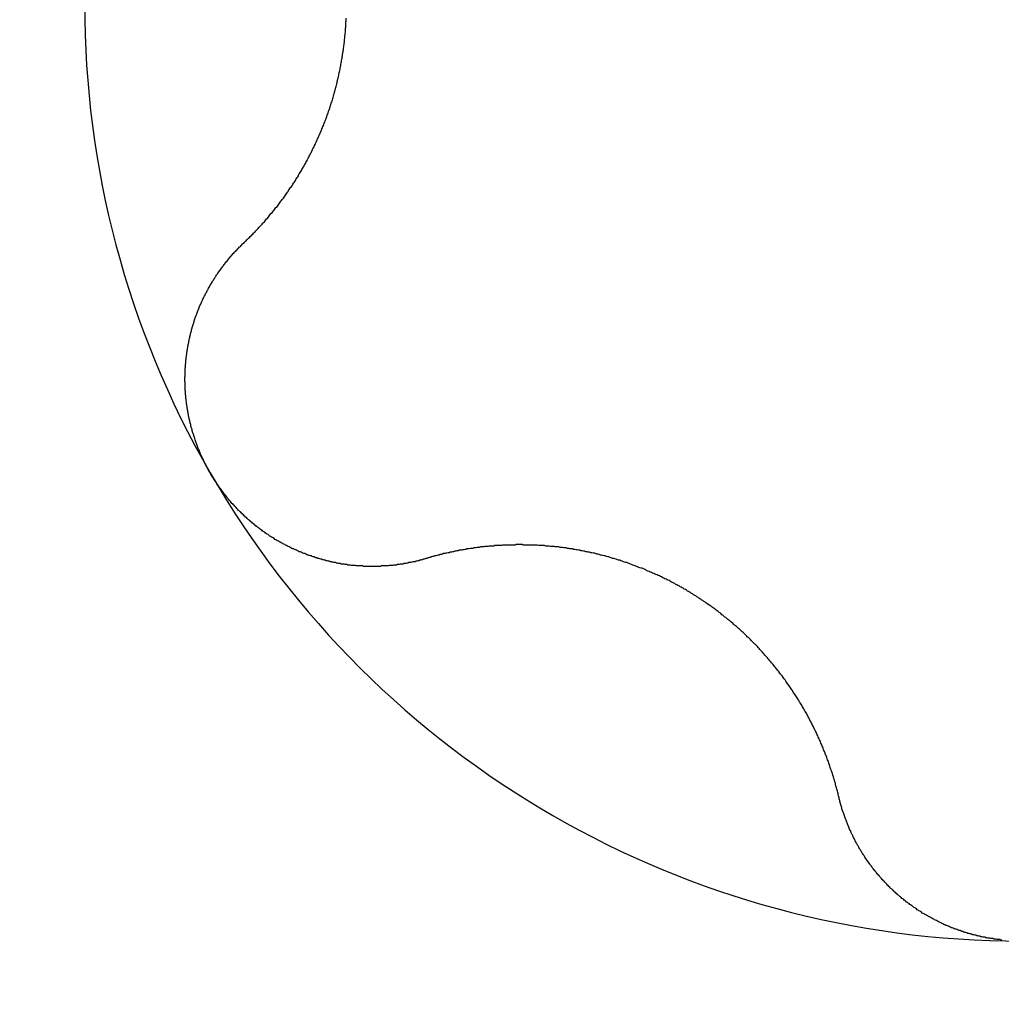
# Model space of a CAD drawing. Extents: x 1107 to 4046, y 937 to 3355.
# Tile 83 of 256: x 2219.87 to 2221.94, y 943.27 to 945.34. Entities that reach past the tile are written whole.
import ezdxf

# ---------------------------------------------------------------- set-up
doc = ezdxf.new("R2010")
doc.units = 0
doc.layers.add('KF_VIDA_L___C_TOP', color=7, linetype='CONTINUOUS')

# ---------------------------------------------------------------- blocks, each defined once
blk = doc.blocks.new('KF_VIDA_L___C_TOP')
at = {"layer": 'KF_VIDA_L___C_TOP'}
for points in [[(33.3606, -471.803, 0), (33.3623, -471.801, 0), (33.3641, -471.799, 0), (33.3658, -471.798, 0), (33.3675, -471.796, 0), (33.3693, -471.794, 0), (33.371, -471.793, 0), (33.3727, -471.791, 0), (33.3744, -471.789, 0), (33.3761, -471.788, 0), (33.3778, -471.786, 0), (33.3795, -471.784, 0), (33.3812, -471.782, 0), (33.3829, -471.781, 0), (33.3845, -471.779, 0), (33.3862, -471.777, 0), (33.3879, -471.775, 0), (33.3895, -471.774, 0), (33.3912, -471.772, 0), (33.3928, -471.77, 0), (33.3944, -471.768, 0), (33.3961, -471.767, 0), (33.3977, -471.765, 0), (33.3993, -471.763, 0), (33.4009, -471.761, 0), (33.4025, -471.76, 0), (33.4041, -471.758, 0), (33.4057, -471.756, 0), (33.4072, -471.754, 0), (33.4088, -471.752, 0), (33.4104, -471.751, 0), (33.4119, -471.749, 0), (33.4135, -471.747, 0), (33.415, -471.745, 0), (33.4166, -471.743, 0), (33.4181, -471.741, 0), (33.4196, -471.74, 0), (33.4211, -471.738, 0), (33.4227, -471.736, 0), (33.4242, -471.734, 0), (33.4256, -471.732, 0), (33.4271, -471.73, 0), (33.4286, -471.728, 0), (33.4301, -471.727, 0), (33.4315, -471.725, 0), (33.433, -471.723, 0), (33.4345, -471.721, 0), (33.4359, -471.719, 0), (33.4373, -471.717, 0), (33.4388, -471.715, 0), (33.4402, -471.713, 0), (33.4416, -471.711, 0), (33.443, -471.71, 0), (33.4444, -471.708, 0), (33.4458, -471.706, 0), (33.4472, -471.704, 0), (33.4485, -471.702, 0), (33.4499, -471.7, 0), (33.4513, -471.698, 0), (33.4526, -471.696, 0), (33.454, -471.694, 0), (33.4553, -471.692, 0), (33.4566, -471.69, 0), (33.458, -471.688, 0), (33.4593, -471.686, 0), (33.4606, -471.685, 0), (33.4619, -471.683, 0), (33.4632, -471.681, 0), (33.4645, -471.679, 0), (33.4657, -471.677, 0), (33.467, -471.675, 0), (33.4683, -471.673, 0), (33.4696, -471.671, 0), (33.4708, -471.669, 0), (33.4721, -471.667, 0), (33.4734, -471.665, 0), (33.4746, -471.663, 0), (33.4759, -471.661, 0), (33.4771, -471.658, 0), (33.4784, -471.656, 0), (33.4796, -471.654, 0), (33.4808, -471.652, 0), (33.4821, -471.65, 0), (33.4833, -471.648, 0), (33.4845, -471.646, 0), (33.4857, -471.644, 0), (33.487, -471.642, 0), (33.4882, -471.64, 0), (33.4894, -471.637, 0), (33.4906, -471.635, 0), (33.4918, -471.633, 0), (33.4929, -471.631, 0), (33.4941, -471.629, 0), (33.4953, -471.627, 0), (33.4965, -471.624, 0), (33.4976, -471.622, 0), (33.4988, -471.62, 0), (33.4999, -471.618, 0), (33.5011, -471.615, 0), (33.5022, -471.613, 0), (33.5034, -471.611, 0), (33.5045, -471.609, 0), (33.5056, -471.606, 0), (33.5067, -471.604, 0), (33.5078, -471.602, 0), (33.5089, -471.6, 0), (33.51, -471.597, 0), (33.5111, -471.595, 0), (33.5122, -471.593, 0), (33.5133, -471.59, 0), (33.5144, -471.588, 0), (33.5154, -471.586, 0), (33.5165, -471.583, 0), (33.5175, -471.581, 0), (33.5186, -471.579, 0), (33.5196, -471.576, 0), (33.5206, -471.574, 0), (33.5216, -471.572, 0), (33.5227, -471.569, 0), (33.5237, -471.567, 0), (33.5247, -471.565, 0), (33.5256, -471.562, 0), (33.5266, -471.56, 0), (33.5276, -471.557, 0), (33.5286, -471.555, 0), (33.5295, -471.553, 0), (33.5305, -471.55, 0), (33.5314, -471.548, 0), (33.5323, -471.545, 0), (33.5333, -471.543, 0), (33.5342, -471.54, 0), (33.5351, -471.538, 0), (33.536, -471.536, 0), (33.5369, -471.533, 0), (33.5378, -471.531, 0), (33.5386, -471.528, 0), (33.5395, -471.526, 0), (33.5404, -471.523, 0), (33.5412, -471.521, 0), (33.542, -471.518, 0), (33.5429, -471.516, 0), (33.5437, -471.513, 0), (33.5445, -471.511, 0), (33.5453, -471.508, 0), (33.5461, -471.506, 0), (33.5469, -471.503, 0), (33.5476, -471.501, 0), (33.5484, -471.498, 0), (33.5491, -471.496, 0), (33.5499, -471.493, 0), (33.5506, -471.49, 0), (33.5513, -471.488, 0), (33.552, -471.485, 0), (33.5527, -471.483, 0), (33.5534, -471.48, 0), (33.5541, -471.478, 0), (33.5548, -471.475, 0), (33.5555, -471.473, 0), (33.5561, -471.47, 0), (33.5568, -471.467, 0), (33.5574, -471.465, 0), (33.558, -471.462, 0), (33.5586, -471.46, 0), (33.5592, -471.457, 0), (33.5598, -471.455, 0), (33.5604, -471.452, 0), (33.561, -471.449, 0), (33.5615, -471.447, 0), (33.5621, -471.444, 0), (33.5626, -471.442, 0), (33.5632, -471.439, 0), (33.5637, -471.436, 0), (33.5642, -471.434, 0), (33.5647, -471.431, 0), (33.5652, -471.429, 0), (33.5657, -471.426, 0), (33.5662, -471.423, 0), (33.5666, -471.421, 0), (33.5671, -471.418, 0), (33.5675, -471.415, 0), (33.568, -471.413, 0), (33.5684, -471.41, 0), (33.5688, -471.408, 0), (33.5692, -471.405, 0), (33.5696, -471.402, 0), (33.57, -471.4, 0), (33.5704, -471.397, 0), (33.5708, -471.395, 0), (33.5711, -471.392, 0), (33.5715, -471.389, 0), (33.5718, -471.387, 0), (33.5721, -471.384, 0), (33.5724, -471.381, 0), (33.5728, -471.379, 0), (33.5731, -471.376, 0), (33.5733, -471.374, 0), (33.5736, -471.371, 0), (33.5739, -471.368, 0), (33.5741, -471.366, 0), (33.5744, -471.363, 0), (33.5746, -471.361, 0), (33.5749, -471.358, 0), (33.5751, -471.355, 0), (33.5753, -471.353, 0), (33.5755, -471.35, 0), (33.5757, -471.348, 0), (33.5759, -471.345, 0), (33.576, -471.342, 0), (33.5762, -471.34, 0), (33.5763, -471.337, 0), (33.5765, -471.335, 0), (33.5766, -471.332, 0), (33.5767, -471.329, 0)], [(33.2896, -472.287, 0), (33.2886, -472.286, 0), (33.2875, -472.284, 0), (33.2865, -472.282, 0), (33.2855, -472.28, 0), (33.2844, -472.278, 0), (33.2834, -472.276, 0), (33.2825, -472.275, 0), (33.2815, -472.273, 0), (33.2805, -472.271, 0), (33.2795, -472.269, 0), (33.2786, -472.267, 0), (33.2776, -472.265, 0), (33.2767, -472.263, 0), (33.2758, -472.261, 0), (33.2749, -472.259, 0), (33.274, -472.257, 0), (33.2731, -472.255, 0), (33.2722, -472.253, 0), (33.2713, -472.252, 0), (33.2704, -472.25, 0), (33.2696, -472.248, 0), (33.2687, -472.246, 0), (33.2679, -472.244, 0), (33.2671, -472.242, 0), (33.2663, -472.24, 0), (33.2654, -472.238, 0), (33.2647, -472.236, 0), (33.2639, -472.234, 0), (33.2631, -472.232, 0), (33.2623, -472.23, 0), (33.2616, -472.228, 0), (33.2608, -472.226, 0), (33.2601, -472.224, 0), (33.2594, -472.222, 0), (33.2587, -472.22, 0), (33.258, -472.218, 0), (33.2573, -472.215, 0), (33.2566, -472.213, 0), (33.2559, -472.211, 0), (33.2553, -472.209, 0), (33.2546, -472.207, 0), (33.254, -472.205, 0), (33.2534, -472.203, 0), (33.2528, -472.201, 0), (33.2522, -472.199, 0), (33.2516, -472.197, 0), (33.251, -472.195, 0), (33.2504, -472.193, 0), (33.2499, -472.191, 0), (33.2493, -472.189, 0), (33.2488, -472.186, 0), (33.2482, -472.184, 0), (33.2477, -472.182, 0), (33.2472, -472.18, 0), (33.2467, -472.178, 0), (33.2463, -472.176, 0), (33.2458, -472.174, 0), (33.2453, -472.172, 0), (33.2449, -472.17, 0), (33.2444, -472.167, 0), (33.244, -472.165, 0), (33.2436, -472.163, 0), (33.2432, -472.161, 0), (33.2428, -472.159, 0), (33.2424, -472.157, 0), (33.2421, -472.155, 0), (33.2417, -472.153, 0), (33.2414, -472.15, 0), (33.2411, -472.148, 0), (33.2407, -472.146, 0), (33.2404, -472.144, 0), (33.2401, -472.142, 0), (33.2399, -472.14, 0), (33.2396, -472.138, 0), (33.2393, -472.135, 0), (33.2391, -472.133, 0), (33.2388, -472.131, 0), (33.2386, -472.129, 0), (33.2384, -472.127, 0), (33.2382, -472.125, 0), (33.238, -472.123, 0), (33.2379, -472.12, 0), (33.2377, -472.118, 0), (33.2375, -472.116, 0), (33.2374, -472.114, 0), (33.2373, -472.112, 0), (33.2372, -472.11, 0), (33.2371, -472.107, 0), (33.237, -472.105, 0), (33.2369, -472.103, 0), (33.2368, -472.101, 0), (33.2368, -472.099, 0), (33.2368, -472.097, 0), (33.2367, -472.095, 0), (33.2367, -472.092, 0), (33.2367, -472.09, 0), (33.2367, -472.088, 0), (33.2367, -472.086, 0), (33.2368, -472.084, 0), (33.2368, -472.082, 0), (33.2369, -472.08, 0), (33.2369, -472.078, 0), (33.237, -472.075, 0), (33.2371, -472.073, 0), (33.2372, -472.071, 0), (33.2373, -472.069, 0), (33.2374, -472.067, 0), (33.2376, -472.065, 0), (33.2377, -472.063, 0), (33.2379, -472.06, 0), (33.2381, -472.058, 0), (33.2382, -472.056, 0), (33.2384, -472.054, 0), (33.2386, -472.052, 0), (33.2388, -472.05, 0), (33.2391, -472.048, 0), (33.2393, -472.046, 0), (33.2395, -472.044, 0), (33.2398, -472.042, 0), (33.2401, -472.039, 0), (33.2403, -472.037, 0), (33.2406, -472.035, 0), (33.2409, -472.033, 0), (33.2412, -472.031, 0), (33.2416, -472.029, 0), (33.2419, -472.027, 0), (33.2422, -472.025, 0), (33.2426, -472.023, 0), (33.2429, -472.021, 0), (33.2433, -472.019, 0), (33.2437, -472.017, 0), (33.2441, -472.015, 0), (33.2445, -472.013, 0), (33.2449, -472.011, 0), (33.2453, -472.008, 0), (33.2458, -472.006, 0), (33.2462, -472.004, 0), (33.2467, -472.002, 0), (33.2471, -472, 0), (33.2476, -471.998, 0), (33.2481, -471.996, 0), (33.2486, -471.994, 0), (33.2491, -471.992, 0), (33.2496, -471.99, 0), (33.2501, -471.988, 0), (33.2506, -471.986, 0), (33.2511, -471.984, 0), (33.2517, -471.982, 0), (33.2522, -471.981, 0), (33.2528, -471.979, 0), (33.2534, -471.977, 0), (33.254, -471.975, 0), (33.2546, -471.973, 0), (33.2552, -471.971, 0), (33.2558, -471.969, 0), (33.2564, -471.967, 0), (33.257, -471.965, 0), (33.2577, -471.963, 0), (33.2583, -471.961, 0), (33.259, -471.959, 0), (33.2596, -471.957, 0), (33.2603, -471.956, 0), (33.261, -471.954, 0), (33.2617, -471.952, 0), (33.2624, -471.95, 0), (33.2631, -471.948, 0), (33.2638, -471.946, 0), (33.2645, -471.944, 0), (33.2652, -471.943, 0), (33.266, -471.941, 0), (33.2667, -471.939, 0), (33.2675, -471.937, 0), (33.2682, -471.935, 0), (33.269, -471.934, 0), (33.2698, -471.932, 0), (33.2706, -471.93, 0), (33.2714, -471.928, 0), (33.2722, -471.926, 0), (33.273, -471.925, 0), (33.2739, -471.923, 0), (33.2747, -471.921, 0), (33.2756, -471.919, 0), (33.2764, -471.917, 0), (33.2773, -471.916, 0), (33.2782, -471.914, 0), (33.2791, -471.912, 0), (33.28, -471.91, 0), (33.2809, -471.909, 0), (33.2818, -471.907, 0), (33.2827, -471.905, 0), (33.2836, -471.903, 0), (33.2846, -471.902, 0), (33.2855, -471.9, 0), (33.2865, -471.898, 0), (33.2875, -471.896, 0), (33.2885, -471.895, 0), (33.2894, -471.893, 0), (33.2904, -471.891, 0), (33.2914, -471.889, 0), (33.2925, -471.888, 0), (33.2935, -471.886, 0), (33.2945, -471.884, 0), (33.2956, -471.883, 0), (33.2966, -471.881, 0), (33.2977, -471.879, 0), (33.2987, -471.878, 0), (33.2998, -471.876, 0), (33.3009, -471.874, 0), (33.302, -471.873, 0), (33.3031, -471.871, 0), (33.3042, -471.869, 0), (33.3053, -471.868, 0), (33.3064, -471.866, 0), (33.3076, -471.864, 0), (33.3087, -471.863, 0), (33.3098, -471.861, 0), (33.311, -471.86, 0), (33.3122, -471.858, 0), (33.3133, -471.856, 0), (33.3145, -471.855, 0), (33.3157, -471.853, 0), (33.3169, -471.852, 0), (33.3181, -471.85, 0), (33.3193, -471.848, 0), (33.3205, -471.847, 0), (33.3218, -471.845, 0), (33.323, -471.844, 0), (33.3243, -471.842, 0), (33.3255, -471.841, 0), (33.3268, -471.839, 0), (33.328, -471.837, 0), (33.3293, -471.836, 0), (33.3306, -471.834, 0), (33.3319, -471.833, 0), (33.3332, -471.831, 0), (33.3345, -471.83, 0), (33.3358, -471.828, 0), (33.3371, -471.827, 0), (33.3384, -471.825, 0), (33.3398, -471.824, 0), (33.3411, -471.822, 0), (33.3424, -471.821, 0), (33.3438, -471.82, 0), (33.3452, -471.818, 0), (33.3465, -471.817, 0), (33.3479, -471.815, 0), (33.3493, -471.814, 0), (33.3507, -471.812, 0), (33.3521, -471.811, 0), (33.3535, -471.81, 0), (33.3549, -471.808, 0), (33.3563, -471.807, 0), (33.3577, -471.805, 0), (33.3591, -471.804, 0), (33.3606, -471.803, 0)], [(33.7449, -472.468, 0), (33.743, -472.469, 0), (33.7411, -472.47, 0), (33.7392, -472.47, 0), (33.7373, -472.471, 0), (33.7354, -472.471, 0), (33.7335, -472.472, 0), (33.7316, -472.472, 0), (33.7296, -472.473, 0), (33.7277, -472.473, 0), (33.7258, -472.474, 0), (33.7239, -472.474, 0), (33.7219, -472.475, 0), (33.72, -472.475, 0), (33.7181, -472.475, 0), (33.7161, -472.476, 0), (33.7142, -472.476, 0), (33.7122, -472.477, 0), (33.7103, -472.477, 0), (33.7083, -472.477, 0), (33.7064, -472.478, 0), (33.7044, -472.478, 0), (33.7025, -472.479, 0), (33.7005, -472.479, 0), (33.6986, -472.479, 0), (33.6966, -472.48, 0), (33.6946, -472.48, 0), (33.6927, -472.48, 0), (33.6907, -472.48, 0), (33.6887, -472.481, 0), (33.6868, -472.481, 0), (33.6848, -472.481, 0), (33.6828, -472.482, 0), (33.6808, -472.482, 0), (33.6789, -472.482, 0), (33.6769, -472.482, 0), (33.6749, -472.483, 0), (33.6729, -472.483, 0), (33.671, -472.483, 0), (33.669, -472.483, 0), (33.667, -472.483, 0), (33.665, -472.484, 0), (33.663, -472.484, 0), (33.661, -472.484, 0), (33.6591, -472.484, 0), (33.6571, -472.484, 0), (33.6551, -472.484, 0), (33.6531, -472.484, 0), (33.6511, -472.484, 0), (33.6491, -472.485, 0), (33.6471, -472.485, 0), (33.6452, -472.485, 0), (33.6432, -472.485, 0), (33.6412, -472.485, 0), (33.6392, -472.485, 0), (33.6372, -472.485, 0), (33.6352, -472.485, 0), (33.6332, -472.485, 0), (33.6313, -472.485, 0), (33.6293, -472.485, 0), (33.6273, -472.485, 0), (33.6253, -472.485, 0), (33.6233, -472.485, 0), (33.6213, -472.485, 0), (33.6194, -472.485, 0), (33.6174, -472.485, 0), (33.6154, -472.485, 0), (33.6134, -472.485, 0), (33.6114, -472.484, 0), (33.6095, -472.484, 0), (33.6075, -472.484, 0), (33.6055, -472.484, 0), (33.6035, -472.484, 0), (33.6016, -472.484, 0), (33.5996, -472.484, 0), (33.5976, -472.484, 0), (33.5957, -472.483, 0), (33.5937, -472.483, 0), (33.5917, -472.483, 0), (33.5898, -472.483, 0), (33.5878, -472.483, 0), (33.5859, -472.482, 0), (33.5839, -472.482, 0), (33.582, -472.482, 0), (33.58, -472.482, 0), (33.5781, -472.481, 0), (33.5761, -472.481, 0), (33.5742, -472.481, 0), (33.5722, -472.48, 0), (33.5703, -472.48, 0), (33.5683, -472.48, 0), (33.5663, -472.48, 0), (33.5644, -472.479, 0), (33.5624, -472.479, 0), (33.5605, -472.479, 0), (33.5585, -472.478, 0), (33.5565, -472.478, 0), (33.5546, -472.477, 0), (33.5526, -472.477, 0), (33.5506, -472.477, 0), (33.5486, -472.476, 0), (33.5467, -472.476, 0), (33.5447, -472.475, 0), (33.5427, -472.475, 0), (33.5407, -472.474, 0), (33.5388, -472.474, 0), (33.5368, -472.473, 0), (33.5348, -472.473, 0), (33.5328, -472.472, 0), (33.5308, -472.472, 0), (33.5289, -472.471, 0), (33.5269, -472.471, 0), (33.5249, -472.47, 0), (33.5229, -472.47, 0), (33.521, -472.469, 0), (33.519, -472.468, 0), (33.517, -472.468, 0), (33.515, -472.467, 0), (33.513, -472.467, 0), (33.5111, -472.466, 0), (33.5091, -472.465, 0), (33.5071, -472.465, 0), (33.5052, -472.464, 0), (33.5032, -472.463, 0), (33.5012, -472.463, 0), (33.4992, -472.462, 0), (33.4973, -472.461, 0), (33.4953, -472.461, 0), (33.4933, -472.46, 0), (33.4914, -472.459, 0), (33.4894, -472.458, 0), (33.4875, -472.458, 0), (33.4855, -472.457, 0), (33.4836, -472.456, 0), (33.4816, -472.455, 0), (33.4797, -472.454, 0), (33.4777, -472.454, 0), (33.4758, -472.453, 0), (33.4738, -472.452, 0), (33.4719, -472.451, 0), (33.47, -472.45, 0), (33.468, -472.449, 0), (33.4661, -472.448, 0), (33.4642, -472.448, 0), (33.4623, -472.447, 0), (33.4603, -472.446, 0), (33.4584, -472.445, 0), (33.4565, -472.444, 0), (33.4546, -472.443, 0), (33.4527, -472.442, 0), (33.4508, -472.441, 0), (33.4489, -472.44, 0), (33.447, -472.439, 0), (33.4451, -472.438, 0), (33.4432, -472.437, 0), (33.4414, -472.436, 0), (33.4395, -472.435, 0), (33.4376, -472.434, 0), (33.4358, -472.433, 0), (33.4339, -472.432, 0), (33.432, -472.431, 0), (33.4302, -472.43, 0), (33.4284, -472.429, 0), (33.4265, -472.428, 0), (33.4247, -472.426, 0), (33.4229, -472.425, 0), (33.421, -472.424, 0), (33.4192, -472.423, 0), (33.4174, -472.422, 0), (33.4156, -472.421, 0), (33.4138, -472.419, 0), (33.412, -472.418, 0), (33.4102, -472.417, 0), (33.4085, -472.416, 0), (33.4067, -472.415, 0), (33.4049, -472.413, 0), (33.4032, -472.412, 0), (33.4014, -472.411, 0), (33.3996, -472.41, 0), (33.3979, -472.408, 0), (33.3962, -472.407, 0), (33.3944, -472.406, 0), (33.3927, -472.404, 0), (33.391, -472.403, 0), (33.3893, -472.402, 0), (33.3876, -472.401, 0), (33.3859, -472.399, 0), (33.3842, -472.398, 0), (33.3825, -472.396, 0), (33.3809, -472.395, 0), (33.3792, -472.394, 0), (33.3776, -472.392, 0), (33.3759, -472.391, 0), (33.3743, -472.389, 0), (33.3726, -472.388, 0), (33.371, -472.387, 0), (33.3694, -472.385, 0), (33.3678, -472.384, 0), (33.3662, -472.382, 0), (33.3646, -472.381, 0), (33.363, -472.379, 0), (33.3614, -472.378, 0), (33.3598, -472.376, 0), (33.3583, -472.375, 0), (33.3567, -472.373, 0), (33.3552, -472.372, 0), (33.3536, -472.37, 0), (33.3521, -472.369, 0), (33.3506, -472.367, 0), (33.3491, -472.366, 0), (33.3476, -472.364, 0), (33.3461, -472.363, 0), (33.3446, -472.361, 0), (33.3431, -472.359, 0), (33.3416, -472.358, 0), (33.3402, -472.356, 0), (33.3387, -472.355, 0), (33.3373, -472.353, 0), (33.3358, -472.352, 0), (33.3344, -472.35, 0), (33.333, -472.348, 0), (33.3316, -472.347, 0), (33.3302, -472.345, 0), (33.3288, -472.343, 0), (33.3274, -472.342, 0), (33.326, -472.34, 0), (33.3247, -472.338, 0), (33.3233, -472.337, 0), (33.322, -472.335, 0), (33.3207, -472.333, 0), (33.3193, -472.332, 0), (33.318, -472.33, 0), (33.3167, -472.328, 0), (33.3154, -472.327, 0), (33.3141, -472.325, 0), (33.3129, -472.323, 0), (33.3116, -472.321, 0), (33.3103, -472.32, 0), (33.3091, -472.318, 0), (33.3079, -472.316, 0), (33.3067, -472.314, 0), (33.3054, -472.313, 0), (33.3042, -472.311, 0), (33.303, -472.309, 0), (33.3019, -472.307, 0), (33.3007, -472.306, 0), (33.2995, -472.304, 0), (33.2984, -472.302, 0), (33.2973, -472.3, 0), (33.2961, -472.298, 0), (33.295, -472.297, 0), (33.2939, -472.295, 0), (33.2928, -472.293, 0), (33.2917, -472.291, 0), (33.2907, -472.289, 0), (33.2896, -472.288, 0)], [(34.6157, -472.971, 0), (34.6151, -472.969, 0), (34.6145, -472.966, 0), (34.614, -472.964, 0), (34.6134, -472.962, 0), (34.6128, -472.959, 0), (34.6122, -472.957, 0), (34.6116, -472.955, 0), (34.6109, -472.952, 0), (34.6103, -472.95, 0), (34.6097, -472.948, 0), (34.609, -472.945, 0), (34.6084, -472.943, 0), (34.6077, -472.941, 0), (34.6071, -472.939, 0), (34.6064, -472.936, 0), (34.6057, -472.934, 0), (34.605, -472.932, 0), (34.6043, -472.929, 0), (34.6036, -472.927, 0), (34.6029, -472.925, 0), (34.6022, -472.922, 0), (34.6014, -472.92, 0), (34.6007, -472.918, 0), (34.6, -472.916, 0), (34.5992, -472.913, 0), (34.5985, -472.911, 0), (34.5977, -472.909, 0), (34.5969, -472.906, 0), (34.5961, -472.904, 0), (34.5953, -472.902, 0), (34.5945, -472.9, 0), (34.5937, -472.897, 0), (34.5929, -472.895, 0), (34.5921, -472.893, 0), (34.5913, -472.891, 0), (34.5904, -472.888, 0), (34.5896, -472.886, 0), (34.5888, -472.884, 0), (34.5879, -472.882, 0), (34.587, -472.879, 0), (34.5862, -472.877, 0), (34.5853, -472.875, 0), (34.5844, -472.873, 0), (34.5835, -472.871, 0), (34.5826, -472.868, 0), (34.5817, -472.866, 0), (34.5808, -472.864, 0), (34.5799, -472.862, 0), (34.579, -472.86, 0), (34.578, -472.858, 0), (34.5771, -472.855, 0), (34.5762, -472.853, 0), (34.5752, -472.851, 0), (34.5742, -472.849, 0), (34.5733, -472.847, 0), (34.5723, -472.845, 0), (34.5713, -472.842, 0), (34.5703, -472.84, 0), (34.5694, -472.838, 0), (34.5684, -472.836, 0), (34.5674, -472.834, 0), (34.5663, -472.832, 0), (34.5653, -472.83, 0), (34.5643, -472.828, 0), (34.5633, -472.825, 0), (34.5622, -472.823, 0), (34.5612, -472.821, 0), (34.5601, -472.819, 0), (34.5591, -472.817, 0), (34.558, -472.815, 0), (34.5569, -472.813, 0), (34.5558, -472.811, 0), (34.5547, -472.809, 0), (34.5536, -472.807, 0), (34.5525, -472.804, 0), (34.5513, -472.802, 0), (34.5502, -472.8, 0), (34.549, -472.798, 0), (34.5479, -472.796, 0), (34.5467, -472.794, 0), (34.5455, -472.792, 0), (34.5443, -472.79, 0), (34.5431, -472.788, 0), (34.5419, -472.785, 0), (34.5406, -472.783, 0), (34.5394, -472.781, 0), (34.5381, -472.779, 0), (34.5369, -472.777, 0), (34.5356, -472.775, 0), (34.5343, -472.773, 0), (34.5331, -472.771, 0), (34.5318, -472.769, 0), (34.5304, -472.766, 0), (34.5291, -472.764, 0), (34.5278, -472.762, 0), (34.5265, -472.76, 0), (34.5251, -472.758, 0), (34.5238, -472.756, 0), (34.5224, -472.754, 0), (34.521, -472.752, 0), (34.5196, -472.75, 0), (34.5182, -472.747, 0), (34.5168, -472.745, 0), (34.5154, -472.743, 0), (34.514, -472.741, 0), (34.5126, -472.739, 0), (34.5111, -472.737, 0), (34.5097, -472.735, 0), (34.5082, -472.733, 0), (34.5067, -472.731, 0), (34.5052, -472.729, 0), (34.5037, -472.727, 0), (34.5022, -472.724, 0), (34.5007, -472.722, 0), (34.4992, -472.72, 0), (34.4977, -472.718, 0), (34.4961, -472.716, 0), (34.4946, -472.714, 0), (34.493, -472.712, 0), (34.4915, -472.71, 0), (34.4899, -472.708, 0), (34.4883, -472.706, 0), (34.4867, -472.704, 0), (34.4851, -472.702, 0), (34.4835, -472.7, 0), (34.4819, -472.698, 0), (34.4803, -472.696, 0), (34.4786, -472.694, 0), (34.477, -472.692, 0), (34.4753, -472.69, 0), (34.4736, -472.688, 0), (34.472, -472.686, 0), (34.4703, -472.684, 0), (34.4686, -472.682, 0), (34.4669, -472.68, 0), (34.4652, -472.678, 0), (34.4634, -472.676, 0), (34.4617, -472.674, 0), (34.46, -472.672, 0), (34.4582, -472.67, 0), (34.4565, -472.668, 0), (34.4547, -472.666, 0), (34.4529, -472.664, 0), (34.4511, -472.662, 0), (34.4494, -472.66, 0), (34.4476, -472.658, 0), (34.4457, -472.656, 0), (34.4439, -472.654, 0), (34.4421, -472.652, 0), (34.4403, -472.65, 0), (34.4384, -472.649, 0), (34.4366, -472.647, 0), (34.4347, -472.645, 0), (34.4328, -472.643, 0), (34.431, -472.641, 0), (34.4291, -472.639, 0), (34.4272, -472.637, 0), (34.4253, -472.635, 0), (34.4234, -472.634, 0), (34.4215, -472.632, 0), (34.4195, -472.63, 0), (34.4176, -472.628, 0), (34.4157, -472.626, 0), (34.4137, -472.624, 0), (34.4118, -472.623, 0), (34.4098, -472.621, 0), (34.4079, -472.619, 0), (34.4059, -472.617, 0), (34.4039, -472.616, 0), (34.4019, -472.614, 0), (34.3999, -472.612, 0), (34.3979, -472.61, 0), (34.3959, -472.609, 0), (34.3939, -472.607, 0), (34.3919, -472.605, 0), (34.3899, -472.603, 0), (34.3879, -472.602, 0), (34.3858, -472.6, 0), (34.3838, -472.598, 0), (34.3817, -472.597, 0), (34.3797, -472.595, 0), (34.3776, -472.593, 0), (34.3756, -472.592, 0), (34.3735, -472.59, 0), (34.3714, -472.588, 0), (34.3693, -472.587, 0), (34.3673, -472.585, 0), (34.3652, -472.583, 0), (34.3631, -472.582, 0), (34.361, -472.58, 0), (34.3589, -472.579, 0), (34.3568, -472.577, 0), (34.3547, -472.575, 0), (34.3526, -472.574, 0), (34.3504, -472.572, 0), (34.3483, -472.571, 0), (34.3462, -472.569, 0), (34.3441, -472.568, 0), (34.3419, -472.566, 0), (34.3398, -472.565, 0), (34.3376, -472.563, 0), (34.3355, -472.562, 0), (34.3334, -472.56, 0), (34.3312, -472.559, 0), (34.329, -472.557, 0), (34.3269, -472.556, 0), (34.3247, -472.554, 0), (34.3226, -472.553, 0), (34.3204, -472.552, 0), (34.3182, -472.55, 0), (34.316, -472.549, 0), (34.3139, -472.547, 0), (34.3117, -472.546, 0), (34.3095, -472.545, 0), (34.3073, -472.543, 0), (34.3051, -472.542, 0), (34.303, -472.54, 0), (34.3008, -472.539, 0), (34.2986, -472.538, 0), (34.2964, -472.537, 0), (34.2942, -472.535, 0), (34.292, -472.534, 0), (34.2898, -472.533, 0), (34.2876, -472.531, 0), (34.2854, -472.53, 0), (34.2832, -472.529, 0), (34.2809, -472.528, 0), (34.2787, -472.526, 0), (34.2765, -472.525, 0), (34.2742, -472.524, 0), (34.272, -472.523, 0), (34.2697, -472.521, 0), (34.2674, -472.52, 0), (34.2651, -472.519, 0), (34.2629, -472.518, 0), (34.2606, -472.517, 0), (34.2583, -472.515, 0), (34.2559, -472.514, 0), (34.2536, -472.513, 0), (34.2513, -472.512, 0), (34.249, -472.511, 0), (34.2466, -472.51, 0), (34.2443, -472.509, 0), (34.2419, -472.507, 0), (34.2396, -472.506, 0), (34.2372, -472.505, 0), (34.2348, -472.504, 0), (34.2325, -472.503, 0), (34.2301, -472.502, 0), (34.2277, -472.501, 0), (34.2253, -472.5, 0), (34.2229, -472.499, 0), (34.2205, -472.498, 0), (34.2181, -472.497, 0), (34.2157, -472.496, 0), (34.2132, -472.495, 0), (34.2108, -472.494, 0), (34.2084, -472.492, 0), (34.2059, -472.491, 0), (34.2035, -472.49, 0), (34.201, -472.489, 0), (34.1986, -472.489, 0), (34.1961, -472.488, 0), (34.1937, -472.487, 0), (34.1912, -472.486, 0), (34.1887, -472.485, 0), (34.1863, -472.484, 0), (34.1838, -472.483, 0), (34.1813, -472.482, 0), (34.1788, -472.481, 0), (34.1763, -472.48, 0), (34.1738, -472.479, 0), (34.1713, -472.478, 0), (34.1688, -472.477, 0), (34.1663, -472.477, 0), (34.1638, -472.476, 0), (34.1613, -472.475, 0), (34.1587, -472.474, 0), (34.1562, -472.473, 0), (34.1537, -472.472, 0), (34.1512, -472.472, 0), (34.1486, -472.471, 0), (34.1461, -472.47, 0), (34.1436, -472.469, 0), (34.141, -472.468, 0), (34.1385, -472.468, 0), (34.1359, -472.467, 0), (34.1334, -472.466, 0), (34.1308, -472.465, 0), (34.1283, -472.465, 0), (34.1257, -472.464, 0), (34.1232, -472.463, 0), (34.1206, -472.463, 0), (34.118, -472.462, 0), (34.1155, -472.461, 0), (34.1129, -472.461, 0), (34.1104, -472.46, 0), (34.1078, -472.459, 0), (34.1052, -472.459, 0), (34.1026, -472.458, 0), (34.1001, -472.457, 0), (34.0975, -472.457, 0), (34.0949, -472.456, 0), (34.0924, -472.456, 0), (34.0898, -472.455, 0), (34.0872, -472.455, 0), (34.0846, -472.454, 0), (34.0821, -472.454, 0), (34.0795, -472.453, 0), (34.0769, -472.453, 0), (34.0743, -472.452, 0), (34.0718, -472.452, 0), (34.0692, -472.451, 0), (34.0666, -472.451, 0), (34.064, -472.45, 0), (34.0615, -472.45, 0), (34.0589, -472.449, 0), (34.0563, -472.449, 0), (34.0537, -472.448, 0), (34.0512, -472.448, 0), (34.0486, -472.448, 0), (34.046, -472.447, 0), (34.0435, -472.447, 0), (34.0409, -472.446, 0), (34.0383, -472.446, 0), (34.0357, -472.446, 0), (34.0332, -472.445, 0), (34.0306, -472.445, 0), (34.0281, -472.445, 0), (34.0255, -472.444, 0), (34.0229, -472.444, 0), (34.0204, -472.444, 0), (34.0178, -472.444, 0), (34.0153, -472.443, 0), (34.0127, -472.443, 0), (34.0102, -472.443, 0), (34.0076, -472.443, 0), (34.0051, -472.442, 0), (34.0026, -472.442, 0), (34, -472.442, 0), (33.9975, -472.442, 0), (33.995, -472.441, 0), (33.9924, -472.441, 0), (33.9899, -472.441, 0), (33.9874, -472.441, 0), (33.9849, -472.441, 0), (33.9823, -472.441, 0), (33.9798, -472.44, 0), (33.9773, -472.44, 0), (33.9748, -472.44, 0), (33.9723, -472.44, 0), (33.9698, -472.44, 0), (33.9673, -472.44, 0), (33.9648, -472.44, 0), (33.9624, -472.44, 0), (33.9599, -472.44, 0), (33.9574, -472.44, 0), (33.9549, -472.44, 0), (33.9525, -472.44, 0), (33.95, -472.44, 0), (33.9476, -472.439, 0), (33.9451, -472.439, 0), (33.9427, -472.439, 0), (33.9402, -472.439, 0), (33.9378, -472.439, 0), (33.9354, -472.439, 0), (33.9329, -472.44, 0), (33.9305, -472.44, 0), (33.9281, -472.44, 0), (33.9257, -472.44, 0), (33.9233, -472.44, 0), (33.9209, -472.44, 0), (33.9185, -472.44, 0), (33.9161, -472.44, 0), (33.9137, -472.44, 0), (33.9114, -472.44, 0), (33.909, -472.44, 0), (33.9067, -472.44, 0), (33.9043, -472.441, 0), (33.902, -472.441, 0), (33.8996, -472.441, 0), (33.8973, -472.441, 0), (33.895, -472.441, 0), (33.8926, -472.441, 0), (33.8903, -472.441, 0), (33.8879, -472.442, 0), (33.8856, -472.442, 0), (33.8833, -472.442, 0), (33.8809, -472.442, 0), (33.8786, -472.442, 0), (33.8762, -472.443, 0), (33.8739, -472.443, 0), (33.8715, -472.443, 0), (33.8692, -472.443, 0), (33.8668, -472.444, 0), (33.8645, -472.444, 0), (33.8621, -472.444, 0), (33.8598, -472.444, 0), (33.8574, -472.445, 0), (33.8551, -472.445, 0), (33.8527, -472.445, 0), (33.8504, -472.446, 0), (33.848, -472.446, 0), (33.8457, -472.446, 0), (33.8433, -472.447, 0), (33.841, -472.447, 0), (33.8386, -472.447, 0), (33.8362, -472.448, 0), (33.8339, -472.448, 0), (33.8315, -472.448, 0), (33.8292, -472.449, 0), (33.8268, -472.449, 0), (33.8245, -472.45, 0), (33.8221, -472.45, 0), (33.8198, -472.451, 0), (33.8174, -472.451, 0), (33.815, -472.451, 0), (33.8127, -472.452, 0), (33.8103, -472.452, 0), (33.808, -472.453, 0), (33.8056, -472.453, 0), (33.8033, -472.454, 0), (33.8009, -472.454, 0), (33.7986, -472.455, 0), (33.7962, -472.455, 0), (33.7939, -472.456, 0), (33.7915, -472.456, 0), (33.7892, -472.457, 0), (33.7868, -472.457, 0), (33.7845, -472.458, 0), (33.7822, -472.458, 0), (33.7798, -472.459, 0), (33.7775, -472.46, 0), (33.7751, -472.46, 0), (33.7728, -472.461, 0), (33.7705, -472.461, 0), (33.7681, -472.462, 0), (33.7658, -472.463, 0), (33.7635, -472.463, 0), (33.7611, -472.464, 0), (33.7588, -472.464, 0), (33.7565, -472.465, 0), (33.7542, -472.466, 0), (33.7519, -472.466, 0), (33.7495, -472.467, 0), (33.7472, -472.468, 0), (33.7449, -472.468, 0)], [(34.9597, -473.273, 0), (34.9576, -473.273, 0), (34.9554, -473.272, 0), (34.9533, -473.272, 0), (34.9512, -473.272, 0), (34.9491, -473.272, 0), (34.9469, -473.271, 0), (34.9448, -473.271, 0), (34.9427, -473.271, 0), (34.9405, -473.27, 0), (34.9384, -473.27, 0), (34.9363, -473.27, 0), (34.9342, -473.269, 0), (34.932, -473.269, 0), (34.9299, -473.269, 0), (34.9278, -473.268, 0), (34.9257, -473.268, 0), (34.9236, -473.267, 0), (34.9215, -473.267, 0), (34.9193, -473.267, 0), (34.9172, -473.266, 0), (34.9151, -473.266, 0), (34.913, -473.265, 0), (34.9109, -473.265, 0), (34.9088, -473.264, 0), (34.9067, -473.264, 0), (34.9046, -473.263, 0), (34.9025, -473.263, 0), (34.9004, -473.262, 0), (34.8983, -473.262, 0), (34.8962, -473.261, 0), (34.8941, -473.26, 0), (34.8921, -473.26, 0), (34.89, -473.259, 0), (34.8879, -473.259, 0), (34.8858, -473.258, 0), (34.8837, -473.257, 0), (34.8817, -473.257, 0), (34.8796, -473.256, 0), (34.8776, -473.255, 0), (34.8755, -473.255, 0), (34.8734, -473.254, 0), (34.8714, -473.253, 0), (34.8693, -473.253, 0), (34.8673, -473.252, 0), (34.8653, -473.251, 0), (34.8632, -473.25, 0), (34.8612, -473.25, 0), (34.8592, -473.249, 0), (34.8572, -473.248, 0), (34.8551, -473.247, 0), (34.8531, -473.247, 0), (34.8511, -473.246, 0), (34.8491, -473.245, 0), (34.8471, -473.244, 0), (34.8451, -473.243, 0), (34.8432, -473.242, 0), (34.8412, -473.242, 0), (34.8392, -473.241, 0), (34.8372, -473.24, 0), (34.8353, -473.239, 0), (34.8333, -473.238, 0), (34.8313, -473.237, 0), (34.8294, -473.236, 0), (34.8275, -473.235, 0), (34.8255, -473.234, 0), (34.8236, -473.233, 0), (34.8217, -473.232, 0), (34.8198, -473.231, 0), (34.8178, -473.23, 0), (34.8159, -473.229, 0), (34.814, -473.228, 0), (34.8122, -473.227, 0), (34.8103, -473.226, 0), (34.8084, -473.225, 0), (34.8065, -473.224, 0), (34.8047, -473.223, 0), (34.8028, -473.222, 0), (34.801, -473.221, 0), (34.7991, -473.22, 0), (34.7973, -473.219, 0), (34.7954, -473.218, 0), (34.7936, -473.217, 0), (34.7918, -473.216, 0), (34.79, -473.214, 0), (34.7882, -473.213, 0), (34.7864, -473.212, 0), (34.7846, -473.211, 0), (34.7828, -473.21, 0), (34.7811, -473.209, 0), (34.7793, -473.207, 0), (34.7775, -473.206, 0), (34.7758, -473.205, 0), (34.7741, -473.204, 0), (34.7723, -473.203, 0), (34.7706, -473.201, 0), (34.7689, -473.2, 0), (34.7672, -473.199, 0), (34.7655, -473.198, 0), (34.7638, -473.196, 0), (34.7621, -473.195, 0), (34.7604, -473.194, 0), (34.7587, -473.193, 0), (34.7571, -473.191, 0), (34.7554, -473.19, 0), (34.7538, -473.189, 0), (34.7521, -473.187, 0), (34.7505, -473.186, 0), (34.7489, -473.185, 0), (34.7473, -473.183, 0), (34.7457, -473.182, 0), (34.7441, -473.181, 0), (34.7425, -473.179, 0), (34.7409, -473.178, 0), (34.7393, -473.177, 0), (34.7378, -473.175, 0), (34.7362, -473.174, 0), (34.7347, -473.172, 0), (34.7332, -473.171, 0), (34.7316, -473.17, 0), (34.7301, -473.168, 0), (34.7286, -473.167, 0), (34.7271, -473.165, 0), (34.7256, -473.164, 0), (34.7241, -473.163, 0), (34.7227, -473.161, 0), (34.7212, -473.16, 0), (34.7198, -473.158, 0), (34.7183, -473.157, 0), (34.7169, -473.155, 0), (34.7155, -473.154, 0), (34.7141, -473.152, 0), (34.7126, -473.151, 0), (34.7113, -473.149, 0), (34.7099, -473.148, 0), (34.7085, -473.146, 0), (34.7071, -473.145, 0), (34.7058, -473.143, 0), (34.7044, -473.142, 0), (34.7031, -473.14, 0), (34.7018, -473.139, 0), (34.7005, -473.137, 0), (34.6992, -473.136, 0), (34.6979, -473.134, 0), (34.6966, -473.133, 0), (34.6953, -473.131, 0), (34.694, -473.13, 0), (34.6928, -473.128, 0), (34.6916, -473.127, 0), (34.6903, -473.125, 0), (34.6891, -473.124, 0), (34.6879, -473.122, 0), (34.6867, -473.121, 0), (34.6855, -473.119, 0), (34.6843, -473.117, 0), (34.6831, -473.116, 0), (34.682, -473.114, 0), (34.6808, -473.113, 0), (34.6796, -473.111, 0), (34.6785, -473.109, 0), (34.6774, -473.108, 0), (34.6762, -473.106, 0), (34.6751, -473.105, 0), (34.674, -473.103, 0), (34.6729, -473.101, 0), (34.6718, -473.1, 0), (34.6707, -473.098, 0), (34.6696, -473.096, 0), (34.6685, -473.095, 0), (34.6675, -473.093, 0), (34.6664, -473.091, 0), (34.6653, -473.09, 0), (34.6643, -473.088, 0), (34.6633, -473.086, 0), (34.6622, -473.085, 0), (34.6612, -473.083, 0), (34.6602, -473.081, 0), (34.6592, -473.08, 0), (34.6582, -473.078, 0), (34.6572, -473.076, 0), (34.6562, -473.074, 0), (34.6553, -473.073, 0), (34.6543, -473.071, 0), (34.6533, -473.069, 0), (34.6524, -473.067, 0), (34.6515, -473.066, 0), (34.6505, -473.064, 0), (34.6496, -473.062, 0), (34.6487, -473.06, 0), (34.6478, -473.059, 0), (34.6469, -473.057, 0), (34.646, -473.055, 0), (34.6451, -473.053, 0), (34.6443, -473.051, 0), (34.6434, -473.05, 0), (34.6426, -473.048, 0), (34.6417, -473.046, 0), (34.6409, -473.044, 0), (34.6401, -473.042, 0), (34.6392, -473.041, 0), (34.6384, -473.039, 0), (34.6376, -473.037, 0), (34.6368, -473.035, 0), (34.6361, -473.033, 0), (34.6353, -473.032, 0), (34.6345, -473.03, 0), (34.6338, -473.028, 0), (34.633, -473.026, 0), (34.6323, -473.024, 0), (34.6316, -473.022, 0), (34.6309, -473.02, 0), (34.6302, -473.019, 0), (34.6295, -473.017, 0), (34.6288, -473.015, 0), (34.6281, -473.013, 0), (34.6274, -473.011, 0), (34.6268, -473.009, 0), (34.6261, -473.007, 0), (34.6255, -473.005, 0), (34.6249, -473.004, 0), (34.6242, -473.002, 0), (34.6236, -473, 0), (34.623, -472.998, 0), (34.6224, -472.996, 0), (34.6219, -472.994, 0), (34.6213, -472.992, 0), (34.6207, -472.99, 0), (34.6202, -472.988, 0), (34.6196, -472.986, 0), (34.6191, -472.985, 0), (34.6186, -472.983, 0), (34.6181, -472.981, 0), (34.6176, -472.979, 0), (34.6171, -472.977, 0), (34.6166, -472.975, 0), (34.6161, -472.973, 0), (34.6157, -472.971, 0)]]:
    blk.add_polyline3d(points, dxfattribs=at)
for radius in [4.85, 4.2]:
    blk.add_circle((35, -471.3), radius, dxfattribs=at)
for start, end in [(150, 210), (210, 270)]:
    blk.add_arc((35, -471.3), 1.975, start, end, dxfattribs=at)

msp = doc.modelspace()

# ---------------------------------------------------------------- block references
at = {"layer": 'KF_VIDA_L___C_TOP'}
msp.add_blockref('KF_VIDA_L___C_TOP', (2186.9791, 1416.6769), dxfattribs=at)

doc.saveas('drawing.dxf')
